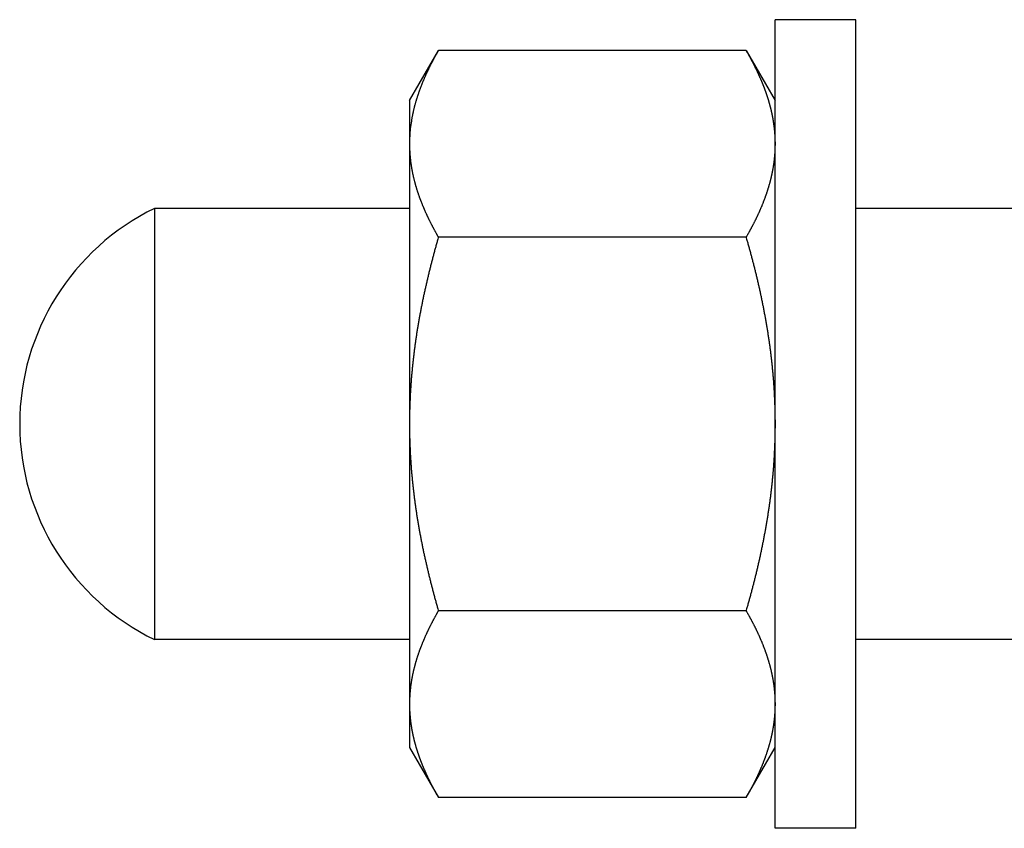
# Model space of a CAD drawing. Header units: millimetres. Extents: x 20 to 566, y 106 to 300.
# Tile 7 of 18: x 244 to 281, y 261 to 291. Entities that reach past the tile are written whole.
import ezdxf

# ---------------------------------------------------------------- set-up
doc = ezdxf.new("R2010")
doc.units = ezdxf.units.MM
doc.header["$MEASUREMENT"] = 0

msp = doc.modelspace()

# ---------------------------------------------------------------- linework, layer by layer
at = {"color": 7, "linetype": 'Continuous', "lineweight": 30}
for p, q in [((272.109, 260.827), (272.109, 290.827)), ((275.109, 290.827), (272.109, 290.827)), ((275.109, 260.827), (275.109, 290.827)), ((258.559, 287.827), (259.631, 289.684)), ((271.037, 289.684), (259.631, 289.684)), ((271.037, 289.684), (272.109, 287.827)), ((258.559, 287.827), (258.559, 263.828)), ((249.109, 283.827), (249.109, 267.827)), ((258.559, 283.827), (249.109, 283.827)), ((308.986, 283.827), (275.109, 283.827)), ((271.037, 282.755), (259.631, 282.755)), ((271.037, 268.899), (259.631, 268.899)), ((258.559, 267.827), (249.109, 267.827)), ((303.109, 267.827), (275.109, 267.827)), ((258.559, 263.827), (259.631, 261.971)), ((271.037, 261.971), (272.109, 263.827)), ((271.037, 261.971), (259.631, 261.971)), ((275.109, 260.827), (272.109, 260.827))]:
    msp.add_line(p, q, dxfattribs=at)
for centre, radius, start, end in [((264.008, 286.198), 5.45, 170.8172, 173.8068), ((264.112, 286.182), 5.555, 170.3191, 170.8235), ((263.815, 286.216), 5.256, 176.54, 176.8874), ((263.857, 286.214), 5.298, 174.7034, 176.5379), ((263.913, 286.209), 5.355, 173.8135, 174.7048), ((263.76, 286.219), 5.201, 176.8831, 179.995), ((253.009, 275.827), 8.9, 115.9892, 244.0108)]:
    msp.add_arc(centre, radius, start, end, dxfattribs=at)
for points, knots in [([(259.631, 289.684), (259.63, 289.682), (259.611, 289.65), (259.597, 289.625), (259.579, 289.593), (259.563, 289.564), (259.546, 289.534), (259.529, 289.503), (259.512, 289.473), (259.496, 289.443), (259.479, 289.413), (259.463, 289.382), (259.446, 289.352), (259.43, 289.322), (259.414, 289.291), (259.398, 289.26), (259.382, 289.23), (259.366, 289.199), (259.351, 289.168), (259.335, 289.138), (259.319, 289.107), (259.304, 289.076), (259.289, 289.045), (259.273, 289.014), (259.258, 288.982), (259.243, 288.951), (259.229, 288.92), (259.214, 288.889), (259.199, 288.857), (259.185, 288.826), (259.17, 288.794), (259.156, 288.763), (259.142, 288.731), (259.128, 288.699), (259.114, 288.667), (259.1, 288.636), (259.086, 288.604), (259.073, 288.572), (259.059, 288.54), (259.046, 288.508), (259.033, 288.476), (259.02, 288.443), (259.007, 288.411), (258.994, 288.379), (258.982, 288.346), (258.97, 288.314), (258.957, 288.282), (258.945, 288.249), (258.933, 288.217), (258.921, 288.184), (258.91, 288.151), (258.898, 288.119), (258.887, 288.086), (258.876, 288.053), (258.865, 288.02), (258.854, 287.987), (258.843, 287.954), (258.833, 287.921), (258.822, 287.888), (258.812, 287.855), (258.802, 287.822), (258.792, 287.789), (258.783, 287.755), (258.773, 287.722), (258.764, 287.689), (258.755, 287.655), (258.746, 287.622), (258.737, 287.588), (258.729, 287.555), (258.72, 287.521), (258.712, 287.488), (258.704, 287.454), (258.697, 287.42), (258.689, 287.387), (258.682, 287.353), (258.675, 287.319), (258.668, 287.285), (258.661, 287.251), (258.654, 287.218), (258.648, 287.182), (258.643, 287.154), (258.636, 287.117), (258.636, 287.116)], [0, 0, 0, 0, 0.034508, 0.069016, 0.103523, 0.138027, 0.172528, 0.207027, 0.241525, 0.276024, 0.310526, 0.345028, 0.379533, 0.414042, 0.448558, 0.483078, 0.517604, 0.552138, 0.586682, 0.621236, 0.655799, 0.690372, 0.724958, 0.759557, 0.79417, 0.828794, 0.863426, 0.898068, 0.932721, 0.967383, 1.002051, 1.036723, 1.071404, 1.106092, 1.140783, 1.175476, 1.210173, 1.244875, 1.279579, 1.314281, 1.348985, 1.383691, 1.418397, 1.4531, 1.487801, 1.522504, 1.557204, 1.5919, 1.626591, 1.661281, 1.695969, 1.730651, 1.765326, 1.799998, 1.834667, 1.86933, 1.903984, 1.938634, 1.97328, 2.007919, 2.04255, 2.077175, 2.111795, 2.146409, 2.181014, 2.215612, 2.250206, 2.284793, 2.319373, 2.353945, 2.388512, 2.423075, 2.457631, 2.492179, 2.526723, 2.561263, 2.595798, 2.630327, 2.664849, 2.699369, 2.733889, 2.76841, 2.76841, 2.76841, 2.76841]), ([(271.037, 289.684), (271.038, 289.683), (271.052, 289.658), (271.063, 289.639), (271.077, 289.615), (271.089, 289.592), (271.102, 289.569), (271.115, 289.547), (271.128, 289.524), (271.141, 289.501), (271.154, 289.478), (271.166, 289.455), (271.179, 289.432), (271.191, 289.408), (271.204, 289.385), (271.216, 289.362), (271.229, 289.339), (271.241, 289.316), (271.253, 289.292), (271.266, 289.269), (271.278, 289.246), (271.29, 289.223), (271.302, 289.199), (271.314, 289.176), (271.326, 289.152), (271.338, 289.129), (271.349, 289.105), (271.361, 289.082), (271.373, 289.058), (271.385, 289.034), (271.396, 289.011), (271.408, 288.987), (271.419, 288.963), (271.43, 288.94), (271.442, 288.916), (271.453, 288.892), (271.464, 288.868), (271.475, 288.844), (271.486, 288.82), (271.497, 288.796), (271.508, 288.772), (271.519, 288.748), (271.53, 288.724), (271.54, 288.7), (271.551, 288.676), (271.561, 288.652), (271.572, 288.628), (271.582, 288.603), (271.593, 288.579), (271.603, 288.555), (271.613, 288.531), (271.623, 288.506), (271.633, 288.482), (271.643, 288.457), (271.653, 288.433), (271.662, 288.409), (271.672, 288.384), (271.682, 288.36), (271.691, 288.335), (271.701, 288.31), (271.71, 288.286), (271.719, 288.261), (271.728, 288.236), (271.737, 288.212), (271.746, 288.187), (271.755, 288.162), (271.764, 288.137), (271.772, 288.113), (271.781, 288.088), (271.79, 288.063), (271.798, 288.038), (271.806, 288.013), (271.814, 287.988), (271.823, 287.963), (271.831, 287.938), (271.839, 287.913), (271.846, 287.888), (271.854, 287.862), (271.862, 287.838), (271.869, 287.811), (271.876, 287.79), (271.884, 287.763), (271.884, 287.762)], [0, 0, 0, 0, 0.026283, 0.052566, 0.078849, 0.10513, 0.131411, 0.157691, 0.183971, 0.210252, 0.236533, 0.262814, 0.289097, 0.315381, 0.341667, 0.367955, 0.394245, 0.420538, 0.446834, 0.473133, 0.499435, 0.525742, 0.552052, 0.578366, 0.604685, 0.631008, 0.657333, 0.683662, 0.709994, 0.736329, 0.762667, 0.789005, 0.815347, 0.841691, 0.868036, 0.894381, 0.920728, 0.947077, 0.973426, 0.999775, 1.026125, 1.052475, 1.078826, 1.105175, 1.131524, 1.157874, 1.184223, 1.21057, 1.236916, 1.263262, 1.289607, 1.315951, 1.342292, 1.368632, 1.394972, 1.421309, 1.447644, 1.473977, 1.500309, 1.526639, 1.552966, 1.579292, 1.605615, 1.631937, 1.658256, 1.684572, 1.710887, 1.7372, 1.76351, 1.789818, 1.816124, 1.842428, 1.86873, 1.895029, 1.921327, 1.947623, 1.973917, 2.000208, 2.026497, 2.052785, 2.079072, 2.10536, 2.10536, 2.10536, 2.10536]), ([(271.884, 287.762), (271.884, 287.761), (271.89, 287.74), (271.894, 287.725), (271.9, 287.705), (271.905, 287.686), (271.91, 287.668), (271.915, 287.649), (271.92, 287.63), (271.925, 287.611), (271.93, 287.592), (271.935, 287.573), (271.94, 287.554), (271.944, 287.535), (271.949, 287.516), (271.954, 287.497), (271.958, 287.478), (271.963, 287.459), (271.967, 287.44), (271.972, 287.421), (271.976, 287.402), (271.98, 287.383), (271.984, 287.364), (271.988, 287.345), (271.992, 287.326), (271.996, 287.306), (272, 287.287), (272.004, 287.268), (272.008, 287.249), (272.012, 287.23), (272.015, 287.211), (272.019, 287.191), (272.022, 287.172), (272.026, 287.153), (272.029, 287.134), (272.032, 287.114), (272.036, 287.095), (272.039, 287.076), (272.042, 287.056), (272.045, 287.037), (272.048, 287.018), (272.051, 286.999), (272.054, 286.979), (272.057, 286.96), (272.059, 286.94), (272.062, 286.921), (272.064, 286.902), (272.067, 286.882), (272.069, 286.863), (272.072, 286.843), (272.074, 286.824), (272.076, 286.805), (272.078, 286.785), (272.08, 286.766), (272.082, 286.746), (272.084, 286.727), (272.086, 286.707), (272.088, 286.688), (272.09, 286.668), (272.091, 286.649), (272.093, 286.629), (272.094, 286.61), (272.096, 286.59), (272.097, 286.571), (272.098, 286.551), (272.1, 286.532), (272.101, 286.512), (272.102, 286.493), (272.103, 286.473), (272.104, 286.454), (272.105, 286.434), (272.105, 286.415), (272.106, 286.395), (272.107, 286.376), (272.107, 286.356), (272.108, 286.337), (272.108, 286.317), (272.109, 286.298), (272.109, 286.278), (272.109, 286.258), (272.109, 286.242), (272.109, 286.22), (272.109, 286.22)], [0, 0, 0, 0, 0.019532, 0.039064, 0.058596, 0.078129, 0.097664, 0.1172, 0.136738, 0.156276, 0.175814, 0.195354, 0.214895, 0.234436, 0.253978, 0.27352, 0.293064, 0.312608, 0.332151, 0.351696, 0.371241, 0.390787, 0.410333, 0.429878, 0.449425, 0.468972, 0.48852, 0.508067, 0.527615, 0.547163, 0.566712, 0.58626, 0.605809, 0.625358, 0.644908, 0.664458, 0.684008, 0.703559, 0.72311, 0.742661, 0.762212, 0.781765, 0.801318, 0.82087, 0.840423, 0.859977, 0.879532, 0.899086, 0.918639, 0.938194, 0.957749, 0.977303, 0.996856, 1.01641, 1.035965, 1.055518, 1.075071, 1.094623, 1.114176, 1.133728, 1.153279, 1.172829, 1.192379, 1.211929, 1.231477, 1.251024, 1.270572, 1.290118, 1.309663, 1.329207, 1.34875, 1.368293, 1.387834, 1.407373, 1.426912, 1.446451, 1.465987, 1.485522, 1.505055, 1.524587, 1.544119, 1.563652, 1.563652, 1.563652, 1.563652]), ([(258.559, 286.22), (258.559, 286.218), (258.559, 286.182), (258.559, 286.155), (258.56, 286.121), (258.561, 286.089), (258.562, 286.056), (258.563, 286.023), (258.564, 285.99), (258.566, 285.958), (258.567, 285.925), (258.569, 285.892), (258.572, 285.859), (258.574, 285.827), (258.577, 285.794), (258.579, 285.761), (258.582, 285.729), (258.585, 285.696), (258.589, 285.664), (258.592, 285.631), (258.596, 285.598), (258.6, 285.566), (258.604, 285.533), (258.609, 285.501), (258.613, 285.468), (258.618, 285.436), (258.623, 285.404), (258.628, 285.371), (258.633, 285.339), (258.639, 285.306), (258.645, 285.274), (258.65, 285.242), (258.656, 285.21), (258.663, 285.178), (258.669, 285.145), (258.676, 285.113), (258.683, 285.081), (258.69, 285.049), (258.697, 285.017), (258.704, 284.985), (258.712, 284.954), (258.719, 284.922), (258.727, 284.89), (258.735, 284.858), (258.743, 284.826), (258.752, 284.795), (258.76, 284.763), (258.769, 284.731), (258.778, 284.7), (258.787, 284.668), (258.796, 284.637), (258.805, 284.606), (258.815, 284.574), (258.824, 284.543), (258.834, 284.512), (258.844, 284.48), (258.854, 284.449), (258.865, 284.418), (258.875, 284.387), (258.885, 284.356), (258.896, 284.325), (258.907, 284.294), (258.918, 284.263), (258.929, 284.233), (258.94, 284.202), (258.952, 284.171), (258.963, 284.14), (258.975, 284.11), (258.987, 284.079), (258.999, 284.049), (259.011, 284.018), (259.023, 283.988), (259.035, 283.958), (259.047, 283.927), (259.06, 283.897), (259.073, 283.867), (259.085, 283.837), (259.098, 283.806), (259.111, 283.776), (259.125, 283.746), (259.138, 283.716), (259.151, 283.687), (259.165, 283.657), (259.178, 283.627), (259.192, 283.597), (259.206, 283.567), (259.22, 283.538), (259.234, 283.508), (259.248, 283.479), (259.262, 283.449), (259.276, 283.42), (259.291, 283.39), (259.305, 283.361), (259.32, 283.332), (259.335, 283.302), (259.349, 283.273), (259.364, 283.244), (259.379, 283.215), (259.394, 283.186), (259.409, 283.157), (259.425, 283.128), (259.44, 283.099), (259.456, 283.07), (259.471, 283.041), (259.487, 283.012), (259.502, 282.984), (259.518, 282.955), (259.534, 282.926), (259.55, 282.898), (259.566, 282.869), (259.582, 282.841), (259.599, 282.811), (259.612, 282.788), (259.63, 282.757), (259.631, 282.755)], [0, 0, 0, 0, 0.032744, 0.065486, 0.098229, 0.130975, 0.163726, 0.196485, 0.229248, 0.262012, 0.294778, 0.327549, 0.360325, 0.393101, 0.425877, 0.458658, 0.491442, 0.524226, 0.557008, 0.589794, 0.622582, 0.655369, 0.688153, 0.720938, 0.753725, 0.78651, 0.81929, 0.852069, 0.884848, 0.917625, 0.950398, 0.983168, 1.015938, 1.048708, 1.081474, 1.114239, 1.147004, 1.17977, 1.212534, 1.245296, 1.27806, 1.310825, 1.343588, 1.37635, 1.409113, 1.441877, 1.474641, 1.507402, 1.540165, 1.572929, 1.605692, 1.638452, 1.671212, 1.703973, 1.736734, 1.769491, 1.802246, 1.835002, 1.867757, 1.90051, 1.933262, 1.966015, 1.998767, 2.031519, 2.06427, 2.097022, 2.129775, 2.162527, 2.195279, 2.228033, 2.260787, 2.293542, 2.326296, 2.359051, 2.391807, 2.424564, 2.457319, 2.490075, 2.522833, 2.55559, 2.588345, 2.621101, 2.653857, 2.686612, 2.719366, 2.752118, 2.784871, 2.817623, 2.850374, 2.883124, 2.915874, 2.948624, 2.981373, 3.014121, 3.04687, 3.079618, 3.112366, 3.145114, 3.177861, 3.210609, 3.243356, 3.276102, 3.308849, 3.341595, 3.37434, 3.407084, 3.439828, 3.472572, 3.505315, 3.538055, 3.570794, 3.603532, 3.636269, 3.669007, 3.669007, 3.669007, 3.669007]), ([(272.109, 286.22), (272.109, 286.218), (272.109, 286.182), (272.109, 286.155), (272.108, 286.121), (272.107, 286.089), (272.107, 286.056), (272.105, 286.023), (272.104, 285.99), (272.102, 285.958), (272.101, 285.925), (272.099, 285.892), (272.097, 285.859), (272.094, 285.827), (272.092, 285.794), (272.089, 285.761), (272.086, 285.729), (272.083, 285.696), (272.079, 285.664), (272.076, 285.631), (272.072, 285.598), (272.068, 285.566), (272.064, 285.533), (272.06, 285.501), (272.055, 285.468), (272.05, 285.436), (272.045, 285.404), (272.04, 285.371), (272.035, 285.339), (272.029, 285.306), (272.024, 285.274), (272.018, 285.242), (272.012, 285.21), (272.005, 285.178), (271.999, 285.145), (271.992, 285.113), (271.986, 285.081), (271.979, 285.049), (271.971, 285.017), (271.964, 284.985), (271.957, 284.954), (271.949, 284.922), (271.941, 284.89), (271.933, 284.858), (271.925, 284.826), (271.916, 284.795), (271.908, 284.763), (271.899, 284.731), (271.89, 284.7), (271.881, 284.668), (271.872, 284.637), (271.863, 284.606), (271.853, 284.574), (271.844, 284.543), (271.834, 284.512), (271.824, 284.48), (271.814, 284.449), (271.804, 284.418), (271.793, 284.387), (271.783, 284.356), (271.772, 284.325), (271.761, 284.294), (271.75, 284.263), (271.739, 284.233), (271.728, 284.202), (271.717, 284.171), (271.705, 284.14), (271.693, 284.11), (271.682, 284.079), (271.67, 284.049), (271.658, 284.018), (271.645, 283.988), (271.633, 283.958), (271.621, 283.927), (271.608, 283.897), (271.596, 283.867), (271.583, 283.837), (271.57, 283.806), (271.557, 283.776), (271.544, 283.746), (271.53, 283.716), (271.517, 283.687), (271.504, 283.657), (271.49, 283.627), (271.476, 283.597), (271.463, 283.567), (271.449, 283.538), (271.435, 283.508), (271.42, 283.479), (271.406, 283.449), (271.392, 283.42), (271.378, 283.39), (271.363, 283.361), (271.348, 283.332), (271.334, 283.302), (271.319, 283.273), (271.304, 283.244), (271.289, 283.215), (271.274, 283.186), (271.259, 283.157), (271.243, 283.128), (271.228, 283.099), (271.213, 283.07), (271.197, 283.041), (271.181, 283.012), (271.166, 282.984), (271.15, 282.955), (271.134, 282.926), (271.118, 282.898), (271.102, 282.869), (271.086, 282.841), (271.069, 282.811), (271.056, 282.788), (271.038, 282.757), (271.037, 282.755)], [0, 0, 0, 0, 0.032744, 0.065486, 0.098229, 0.130975, 0.163726, 0.196485, 0.229248, 0.262012, 0.294778, 0.327549, 0.360325, 0.393101, 0.425877, 0.458658, 0.491442, 0.524226, 0.557008, 0.589794, 0.622582, 0.655369, 0.688153, 0.720938, 0.753725, 0.78651, 0.81929, 0.852069, 0.884848, 0.917625, 0.950398, 0.983168, 1.015938, 1.048708, 1.081474, 1.114239, 1.147004, 1.17977, 1.212534, 1.245296, 1.27806, 1.310825, 1.343588, 1.37635, 1.409113, 1.441877, 1.474641, 1.507402, 1.540165, 1.572929, 1.605692, 1.638452, 1.671212, 1.703973, 1.736734, 1.769491, 1.802246, 1.835002, 1.867757, 1.90051, 1.933262, 1.966015, 1.998767, 2.031519, 2.06427, 2.097022, 2.129775, 2.162527, 2.195279, 2.228033, 2.260787, 2.293542, 2.326296, 2.359051, 2.391807, 2.424564, 2.457319, 2.490075, 2.522833, 2.55559, 2.588345, 2.621101, 2.653857, 2.686612, 2.719366, 2.752118, 2.784871, 2.817623, 2.850374, 2.883124, 2.915874, 2.948624, 2.981373, 3.014121, 3.04687, 3.079618, 3.112366, 3.145114, 3.177861, 3.210609, 3.243356, 3.276102, 3.308849, 3.341595, 3.37434, 3.407084, 3.439828, 3.472572, 3.505315, 3.538055, 3.570794, 3.603532, 3.636269, 3.669007, 3.669007, 3.669007, 3.669007]), ([(259.631, 282.755), (259.629, 282.748), (259.608, 282.677), (259.591, 282.617), (259.57, 282.544), (259.551, 282.474), (259.531, 282.403), (259.512, 282.332), (259.492, 282.262), (259.473, 282.191), (259.454, 282.12), (259.435, 282.049), (259.416, 281.979), (259.398, 281.908), (259.379, 281.837), (259.361, 281.766), (259.343, 281.695), (259.325, 281.624), (259.307, 281.553), (259.29, 281.481), (259.272, 281.41), (259.255, 281.339), (259.238, 281.268), (259.221, 281.196), (259.204, 281.125), (259.188, 281.054), (259.171, 280.982), (259.155, 280.911), (259.139, 280.839), (259.123, 280.767), (259.108, 280.696), (259.092, 280.624), (259.077, 280.553), (259.062, 280.481), (259.047, 280.409), (259.032, 280.337), (259.018, 280.265), (259.003, 280.194), (258.989, 280.122), (258.975, 280.05), (258.962, 279.978), (258.948, 279.906), (258.935, 279.834), (258.922, 279.761), (258.909, 279.689), (258.896, 279.617), (258.884, 279.545), (258.872, 279.473), (258.86, 279.4), (258.848, 279.328), (258.836, 279.256), (258.825, 279.183), (258.814, 279.111), (258.803, 279.039), (258.792, 278.966), (258.782, 278.894), (258.771, 278.821), (258.761, 278.748), (258.752, 278.676), (258.742, 278.603), (258.733, 278.531), (258.724, 278.458), (258.715, 278.385), (258.706, 278.312), (258.698, 278.24), (258.69, 278.167), (258.682, 278.094), (258.674, 278.021), (258.666, 277.948), (258.659, 277.875), (258.652, 277.802), (258.646, 277.729), (258.639, 277.656), (258.633, 277.583), (258.627, 277.51), (258.621, 277.437), (258.616, 277.364), (258.61, 277.291), (258.605, 277.218), (258.601, 277.145), (258.596, 277.072), (258.592, 276.999), (258.588, 276.926), (258.584, 276.852), (258.581, 276.779), (258.578, 276.706), (258.575, 276.633), (258.572, 276.56), (258.57, 276.486), (258.567, 276.413), (258.565, 276.34), (258.564, 276.267), (258.562, 276.193), (258.561, 276.12), (258.56, 276.048), (258.56, 275.972), (258.559, 275.908), (258.559, 275.835), (258.559, 275.827)], [0, 0, 0, 0, 0.073253, 0.146505, 0.219759, 0.293017, 0.366284, 0.439557, 0.512834, 0.586114, 0.659397, 0.732685, 0.805976, 0.879268, 0.952562, 1.025859, 1.099159, 1.172459, 1.245759, 1.319061, 1.392365, 1.465669, 1.538971, 1.612274, 1.685579, 1.758882, 1.832184, 1.905485, 1.978787, 2.052087, 2.125386, 2.198682, 2.271979, 2.345274, 2.418567, 2.491858, 2.565148, 2.638437, 2.711724, 2.785007, 2.85829, 2.931572, 3.004852, 3.078129, 3.151405, 3.22468, 3.297953, 3.371224, 3.444494, 3.517763, 3.591032, 3.664298, 3.737562, 3.810827, 3.884091, 3.957353, 4.030614, 4.103874, 4.177135, 4.250393, 4.32365, 4.396908, 4.470166, 4.543423, 4.616678, 4.689935, 4.763193, 4.83645, 4.909707, 4.982965, 5.056224, 5.129485, 5.202746, 5.276009, 5.349275, 5.422543, 5.495809, 5.569077, 5.642348, 5.71562, 5.78889, 5.862159, 5.93543, 6.008702, 6.081972, 6.155239, 6.228507, 6.301776, 6.375041, 6.448303, 6.521565, 6.594826, 6.668084, 6.741338, 6.814587, 6.887835, 6.961082, 7.034331, 7.034331, 7.034331, 7.034331]), ([(271.037, 282.755), (271.039, 282.748), (271.06, 282.677), (271.077, 282.617), (271.098, 282.544), (271.117, 282.474), (271.137, 282.403), (271.157, 282.332), (271.176, 282.262), (271.195, 282.191), (271.214, 282.12), (271.233, 282.049), (271.252, 281.979), (271.27, 281.908), (271.289, 281.837), (271.307, 281.766), (271.325, 281.695), (271.343, 281.624), (271.361, 281.553), (271.379, 281.481), (271.396, 281.41), (271.413, 281.339), (271.43, 281.268), (271.447, 281.196), (271.464, 281.125), (271.481, 281.054), (271.497, 280.982), (271.513, 280.911), (271.529, 280.839), (271.545, 280.767), (271.561, 280.696), (271.576, 280.624), (271.591, 280.553), (271.606, 280.481), (271.621, 280.409), (271.636, 280.337), (271.65, 280.265), (271.665, 280.194), (271.679, 280.122), (271.693, 280.05), (271.706, 279.978), (271.72, 279.906), (271.733, 279.834), (271.746, 279.761), (271.759, 279.689), (271.772, 279.617), (271.784, 279.545), (271.796, 279.473), (271.809, 279.4), (271.82, 279.328), (271.832, 279.256), (271.843, 279.183), (271.854, 279.111), (271.865, 279.039), (271.876, 278.966), (271.887, 278.894), (271.897, 278.821), (271.907, 278.748), (271.917, 278.676), (271.926, 278.603), (271.936, 278.531), (271.945, 278.458), (271.953, 278.385), (271.962, 278.312), (271.971, 278.24), (271.979, 278.167), (271.987, 278.094), (271.994, 278.021), (272.002, 277.948), (272.009, 277.875), (272.016, 277.802), (272.023, 277.729), (272.029, 277.656), (272.035, 277.583), (272.041, 277.51), (272.047, 277.437), (272.053, 277.364), (272.058, 277.291), (272.063, 277.218), (272.067, 277.145), (272.072, 277.072), (272.076, 276.999), (272.08, 276.926), (272.084, 276.852), (272.087, 276.779), (272.091, 276.706), (272.094, 276.633), (272.096, 276.56), (272.099, 276.486), (272.101, 276.413), (272.103, 276.34), (272.104, 276.267), (272.106, 276.193), (272.107, 276.12), (272.108, 276.048), (272.109, 275.972), (272.109, 275.908), (272.109, 275.835), (272.109, 275.827)], [0, 0, 0, 0, 0.073253, 0.146505, 0.219759, 0.293017, 0.366284, 0.439557, 0.512834, 0.586114, 0.659397, 0.732685, 0.805976, 0.879268, 0.952562, 1.025859, 1.099159, 1.172459, 1.245759, 1.319061, 1.392365, 1.465669, 1.538971, 1.612274, 1.685579, 1.758882, 1.832184, 1.905485, 1.978787, 2.052087, 2.125386, 2.198682, 2.271979, 2.345274, 2.418567, 2.491858, 2.565148, 2.638437, 2.711724, 2.785007, 2.85829, 2.931572, 3.004852, 3.078129, 3.151405, 3.22468, 3.297953, 3.371224, 3.444494, 3.517763, 3.591032, 3.664298, 3.737562, 3.810827, 3.884091, 3.957353, 4.030614, 4.103874, 4.177135, 4.250393, 4.32365, 4.396908, 4.470166, 4.543423, 4.616678, 4.689935, 4.763193, 4.83645, 4.909707, 4.982965, 5.056224, 5.129485, 5.202746, 5.276009, 5.349275, 5.422543, 5.495809, 5.569077, 5.642348, 5.71562, 5.78889, 5.862159, 5.93543, 6.008702, 6.081972, 6.155239, 6.228507, 6.301776, 6.375041, 6.448303, 6.521565, 6.594826, 6.668084, 6.741338, 6.814587, 6.887835, 6.961082, 7.034331, 7.034331, 7.034331, 7.034331]), ([(258.559, 275.827), (258.559, 275.82), (258.559, 275.746), (258.56, 275.683), (258.56, 275.607), (258.561, 275.534), (258.562, 275.461), (258.564, 275.388), (258.565, 275.314), (258.567, 275.241), (258.57, 275.168), (258.572, 275.095), (258.575, 275.022), (258.578, 274.948), (258.581, 274.875), (258.584, 274.802), (258.588, 274.729), (258.592, 274.656), (258.596, 274.583), (258.601, 274.509), (258.605, 274.436), (258.61, 274.363), (258.616, 274.29), (258.621, 274.217), (258.627, 274.144), (258.633, 274.071), (258.639, 273.998), (258.646, 273.925), (258.652, 273.852), (258.659, 273.779), (258.666, 273.706), (258.674, 273.633), (258.682, 273.56), (258.69, 273.488), (258.698, 273.415), (258.706, 273.342), (258.715, 273.269), (258.724, 273.197), (258.733, 273.124), (258.742, 273.051), (258.752, 272.979), (258.761, 272.906), (258.771, 272.833), (258.782, 272.761), (258.792, 272.688), (258.803, 272.616), (258.814, 272.543), (258.825, 272.471), (258.836, 272.399), (258.848, 272.326), (258.86, 272.254), (258.872, 272.182), (258.884, 272.109), (258.896, 272.037), (258.909, 271.965), (258.922, 271.893), (258.935, 271.821), (258.948, 271.749), (258.962, 271.677), (258.975, 271.605), (258.989, 271.533), (259.003, 271.461), (259.018, 271.389), (259.032, 271.317), (259.047, 271.245), (259.062, 271.174), (259.077, 271.102), (259.092, 271.03), (259.108, 270.959), (259.123, 270.887), (259.139, 270.815), (259.155, 270.744), (259.171, 270.672), (259.188, 270.601), (259.204, 270.529), (259.221, 270.458), (259.238, 270.387), (259.255, 270.316), (259.272, 270.244), (259.29, 270.173), (259.307, 270.102), (259.325, 270.031), (259.343, 269.96), (259.361, 269.889), (259.379, 269.818), (259.398, 269.747), (259.416, 269.676), (259.435, 269.605), (259.454, 269.534), (259.473, 269.463), (259.492, 269.393), (259.512, 269.322), (259.531, 269.251), (259.551, 269.181), (259.57, 269.111), (259.591, 269.038), (259.608, 268.977), (259.629, 268.906), (259.631, 268.899)], [0, 0, 0, 0, 0.073249, 0.146496, 0.219744, 0.292993, 0.366247, 0.439505, 0.512766, 0.586028, 0.65929, 0.732555, 0.805824, 0.879092, 0.952359, 1.025629, 1.098901, 1.172172, 1.245441, 1.318711, 1.391983, 1.465254, 1.538522, 1.611788, 1.685056, 1.758322, 1.831585, 1.904846, 1.978106, 2.051366, 2.124624, 2.197881, 2.271138, 2.344396, 2.417652, 2.490908, 2.564165, 2.637423, 2.710681, 2.783937, 2.857196, 2.930457, 3.003717, 3.076978, 3.15024, 3.223504, 3.296769, 3.370033, 3.443299, 3.516568, 3.589837, 3.663107, 3.736378, 3.809651, 3.882926, 3.956202, 4.029479, 4.102759, 4.176041, 4.249324, 4.322607, 4.395894, 4.469183, 4.542473, 4.615764, 4.689057, 4.762352, 4.835649, 4.908945, 4.982244, 5.055544, 5.128846, 5.202147, 5.275449, 5.348752, 5.422057, 5.49536, 5.568662, 5.641966, 5.71527, 5.788572, 5.861872, 5.935172, 6.008472, 6.081769, 6.155063, 6.228355, 6.301646, 6.374934, 6.448217, 6.521497, 6.594774, 6.668047, 6.741314, 6.814572, 6.887826, 6.961078, 7.034331, 7.034331, 7.034331, 7.034331]), ([(272.109, 275.827), (272.109, 275.82), (272.109, 275.746), (272.109, 275.683), (272.108, 275.607), (272.107, 275.534), (272.106, 275.461), (272.104, 275.388), (272.103, 275.314), (272.101, 275.241), (272.099, 275.168), (272.096, 275.095), (272.094, 275.022), (272.091, 274.948), (272.087, 274.875), (272.084, 274.802), (272.08, 274.729), (272.076, 274.656), (272.072, 274.583), (272.067, 274.509), (272.063, 274.436), (272.058, 274.363), (272.053, 274.29), (272.047, 274.217), (272.041, 274.144), (272.035, 274.071), (272.029, 273.998), (272.023, 273.925), (272.016, 273.852), (272.009, 273.779), (272.002, 273.706), (271.994, 273.633), (271.987, 273.56), (271.979, 273.488), (271.971, 273.415), (271.962, 273.342), (271.953, 273.269), (271.945, 273.197), (271.936, 273.124), (271.926, 273.051), (271.917, 272.979), (271.907, 272.906), (271.897, 272.833), (271.887, 272.761), (271.876, 272.688), (271.865, 272.616), (271.854, 272.543), (271.843, 272.471), (271.832, 272.399), (271.82, 272.326), (271.809, 272.254), (271.796, 272.182), (271.784, 272.109), (271.772, 272.037), (271.759, 271.965), (271.746, 271.893), (271.733, 271.821), (271.72, 271.749), (271.706, 271.677), (271.693, 271.605), (271.679, 271.533), (271.665, 271.461), (271.65, 271.389), (271.636, 271.317), (271.621, 271.245), (271.606, 271.174), (271.591, 271.102), (271.576, 271.03), (271.561, 270.959), (271.545, 270.887), (271.529, 270.815), (271.513, 270.744), (271.497, 270.672), (271.481, 270.601), (271.464, 270.529), (271.447, 270.458), (271.43, 270.387), (271.413, 270.316), (271.396, 270.244), (271.379, 270.173), (271.361, 270.102), (271.343, 270.031), (271.325, 269.96), (271.307, 269.889), (271.289, 269.818), (271.27, 269.747), (271.252, 269.676), (271.233, 269.605), (271.214, 269.534), (271.195, 269.463), (271.176, 269.393), (271.157, 269.322), (271.137, 269.251), (271.117, 269.181), (271.098, 269.111), (271.077, 269.038), (271.06, 268.977), (271.039, 268.906), (271.037, 268.899)], [0, 0, 0, 0, 0.073249, 0.146496, 0.219744, 0.292993, 0.366247, 0.439505, 0.512766, 0.586028, 0.65929, 0.732555, 0.805824, 0.879092, 0.952359, 1.025629, 1.098901, 1.172172, 1.245441, 1.318711, 1.391983, 1.465254, 1.538522, 1.611788, 1.685056, 1.758322, 1.831585, 1.904846, 1.978106, 2.051366, 2.124624, 2.197881, 2.271138, 2.344396, 2.417652, 2.490908, 2.564165, 2.637423, 2.710681, 2.783937, 2.857196, 2.930457, 3.003717, 3.076978, 3.15024, 3.223504, 3.296769, 3.370033, 3.443299, 3.516568, 3.589837, 3.663107, 3.736378, 3.809651, 3.882926, 3.956202, 4.029479, 4.102759, 4.176041, 4.249324, 4.322607, 4.395894, 4.469183, 4.542473, 4.615764, 4.689057, 4.762352, 4.835649, 4.908945, 4.982244, 5.055544, 5.128846, 5.202147, 5.275449, 5.348752, 5.422057, 5.49536, 5.568662, 5.641966, 5.71527, 5.788572, 5.861872, 5.935172, 6.008472, 6.081769, 6.155063, 6.228355, 6.301646, 6.374934, 6.448217, 6.521497, 6.594774, 6.668047, 6.741314, 6.814572, 6.887826, 6.961078, 7.034331, 7.034331, 7.034331, 7.034331]), ([(259.631, 268.899), (259.63, 268.898), (259.612, 268.867), (259.599, 268.843), (259.582, 268.813), (259.566, 268.785), (259.55, 268.757), (259.534, 268.728), (259.518, 268.699), (259.502, 268.671), (259.487, 268.642), (259.471, 268.613), (259.456, 268.584), (259.44, 268.556), (259.425, 268.527), (259.409, 268.498), (259.394, 268.469), (259.379, 268.44), (259.364, 268.41), (259.349, 268.381), (259.335, 268.352), (259.32, 268.323), (259.305, 268.294), (259.291, 268.264), (259.276, 268.235), (259.262, 268.205), (259.248, 268.176), (259.234, 268.146), (259.22, 268.117), (259.206, 268.087), (259.192, 268.057), (259.178, 268.028), (259.165, 267.998), (259.151, 267.968), (259.138, 267.938), (259.125, 267.908), (259.111, 267.878), (259.098, 267.848), (259.085, 267.818), (259.073, 267.788), (259.06, 267.757), (259.047, 267.727), (259.035, 267.697), (259.023, 267.667), (259.011, 267.636), (258.999, 267.606), (258.987, 267.575), (258.975, 267.545), (258.963, 267.514), (258.952, 267.483), (258.94, 267.453), (258.929, 267.422), (258.918, 267.391), (258.907, 267.36), (258.896, 267.329), (258.885, 267.298), (258.875, 267.267), (258.865, 267.236), (258.854, 267.205), (258.844, 267.174), (258.834, 267.143), (258.824, 267.111), (258.815, 267.08), (258.805, 267.049), (258.796, 267.017), (258.787, 266.986), (258.778, 266.954), (258.769, 266.923), (258.76, 266.891), (258.752, 266.86), (258.743, 266.828), (258.735, 266.796), (258.727, 266.765), (258.719, 266.733), (258.712, 266.701), (258.704, 266.669), (258.697, 266.637), (258.69, 266.605), (258.683, 266.573), (258.676, 266.541), (258.669, 266.509), (258.663, 266.477), (258.656, 266.445), (258.65, 266.412), (258.645, 266.38), (258.639, 266.348), (258.633, 266.316), (258.628, 266.283), (258.623, 266.251), (258.618, 266.218), (258.613, 266.186), (258.609, 266.154), (258.604, 266.121), (258.6, 266.089), (258.596, 266.056), (258.592, 266.023), (258.589, 265.991), (258.585, 265.958), (258.582, 265.926), (258.579, 265.893), (258.577, 265.86), (258.574, 265.828), (258.572, 265.795), (258.569, 265.762), (258.567, 265.73), (258.566, 265.697), (258.564, 265.664), (258.563, 265.631), (258.562, 265.599), (258.561, 265.566), (258.56, 265.533), (258.559, 265.499), (258.559, 265.472), (258.559, 265.436), (258.559, 265.435)], [0, 0, 0, 0, 0.032738, 0.065476, 0.098213, 0.130952, 0.163693, 0.196435, 0.229179, 0.261923, 0.294667, 0.327412, 0.360159, 0.392905, 0.425651, 0.458398, 0.491146, 0.523894, 0.556641, 0.589389, 0.622138, 0.654886, 0.687635, 0.720384, 0.753134, 0.785884, 0.818634, 0.851384, 0.884136, 0.916889, 0.949641, 0.982395, 1.015151, 1.047907, 1.080662, 1.113418, 1.146175, 1.178932, 1.211688, 1.244444, 1.2772, 1.309956, 1.342712, 1.375465, 1.40822, 1.440975, 1.473728, 1.50648, 1.539232, 1.571985, 1.604738, 1.637489, 1.67024, 1.702993, 1.735745, 1.768497, 1.80125, 1.834005, 1.866761, 1.899517, 1.932274, 1.965034, 1.997795, 2.030556, 2.063316, 2.096079, 2.128842, 2.161605, 2.194366, 2.22713, 2.259894, 2.292658, 2.325419, 2.358183, 2.390947, 2.423711, 2.456473, 2.489237, 2.522003, 2.554769, 2.587533, 2.6203, 2.653069, 2.685839, 2.718609, 2.751382, 2.784159, 2.816938, 2.849717, 2.882497, 2.915282, 2.948069, 2.980854, 3.013638, 3.046425, 3.079214, 3.111999, 3.144781, 3.177565, 3.21035, 3.24313, 3.275906, 3.308682, 3.341458, 3.37423, 3.406995, 3.439759, 3.472522, 3.505281, 3.538033, 3.570778, 3.603521, 3.636263, 3.669007, 3.669007, 3.669007, 3.669007]), ([(271.037, 268.899), (271.038, 268.898), (271.056, 268.867), (271.069, 268.843), (271.086, 268.813), (271.102, 268.785), (271.118, 268.757), (271.134, 268.728), (271.15, 268.699), (271.166, 268.671), (271.181, 268.642), (271.197, 268.613), (271.213, 268.584), (271.228, 268.556), (271.243, 268.527), (271.259, 268.498), (271.274, 268.469), (271.289, 268.44), (271.304, 268.41), (271.319, 268.381), (271.334, 268.352), (271.348, 268.323), (271.363, 268.294), (271.378, 268.264), (271.392, 268.235), (271.406, 268.205), (271.42, 268.176), (271.435, 268.146), (271.449, 268.117), (271.463, 268.087), (271.476, 268.057), (271.49, 268.028), (271.504, 267.998), (271.517, 267.968), (271.53, 267.938), (271.544, 267.908), (271.557, 267.878), (271.57, 267.848), (271.583, 267.818), (271.596, 267.788), (271.608, 267.757), (271.621, 267.727), (271.633, 267.697), (271.645, 267.667), (271.658, 267.636), (271.67, 267.606), (271.682, 267.575), (271.693, 267.545), (271.705, 267.514), (271.717, 267.483), (271.728, 267.453), (271.739, 267.422), (271.75, 267.391), (271.761, 267.36), (271.772, 267.329), (271.783, 267.298), (271.793, 267.267), (271.804, 267.236), (271.814, 267.205), (271.824, 267.174), (271.834, 267.143), (271.844, 267.111), (271.853, 267.08), (271.863, 267.049), (271.872, 267.017), (271.881, 266.986), (271.89, 266.954), (271.899, 266.923), (271.908, 266.891), (271.916, 266.86), (271.925, 266.828), (271.933, 266.796), (271.941, 266.765), (271.949, 266.733), (271.957, 266.701), (271.964, 266.669), (271.971, 266.637), (271.979, 266.605), (271.986, 266.573), (271.992, 266.541), (271.999, 266.509), (272.005, 266.477), (272.012, 266.445), (272.018, 266.412), (272.024, 266.38), (272.029, 266.348), (272.035, 266.316), (272.04, 266.283), (272.045, 266.251), (272.05, 266.218), (272.055, 266.186), (272.06, 266.154), (272.064, 266.121), (272.068, 266.089), (272.072, 266.056), (272.076, 266.023), (272.079, 265.991), (272.083, 265.958), (272.086, 265.926), (272.089, 265.893), (272.092, 265.86), (272.094, 265.828), (272.097, 265.795), (272.099, 265.762), (272.101, 265.73), (272.102, 265.697), (272.104, 265.664), (272.105, 265.631), (272.107, 265.599), (272.107, 265.566), (272.108, 265.533), (272.109, 265.499), (272.109, 265.472), (272.109, 265.436), (272.109, 265.435)], [0, 0, 0, 0, 0.032738, 0.065476, 0.098213, 0.130952, 0.163693, 0.196435, 0.229179, 0.261923, 0.294667, 0.327412, 0.360159, 0.392905, 0.425651, 0.458398, 0.491146, 0.523894, 0.556641, 0.589389, 0.622138, 0.654886, 0.687635, 0.720384, 0.753134, 0.785884, 0.818634, 0.851384, 0.884136, 0.916889, 0.949641, 0.982395, 1.015151, 1.047907, 1.080662, 1.113418, 1.146175, 1.178932, 1.211688, 1.244444, 1.2772, 1.309956, 1.342712, 1.375465, 1.40822, 1.440975, 1.473728, 1.50648, 1.539232, 1.571985, 1.604738, 1.637489, 1.67024, 1.702993, 1.735745, 1.768497, 1.80125, 1.834005, 1.866761, 1.899517, 1.932274, 1.965034, 1.997795, 2.030556, 2.063316, 2.096079, 2.128842, 2.161605, 2.194366, 2.22713, 2.259894, 2.292658, 2.325419, 2.358183, 2.390947, 2.423711, 2.456473, 2.489237, 2.522003, 2.554769, 2.587533, 2.6203, 2.653069, 2.685839, 2.718609, 2.751382, 2.784159, 2.816938, 2.849717, 2.882497, 2.915282, 2.948069, 2.980854, 3.013638, 3.046425, 3.079214, 3.111999, 3.144781, 3.177565, 3.21035, 3.24313, 3.275906, 3.308682, 3.341458, 3.37423, 3.406995, 3.439759, 3.472522, 3.505281, 3.538033, 3.570778, 3.603521, 3.636263, 3.669007, 3.669007, 3.669007, 3.669007]), ([(258.559, 265.435), (258.559, 265.434), (258.559, 265.413), (258.559, 265.397), (258.559, 265.376), (258.56, 265.357), (258.56, 265.337), (258.56, 265.318), (258.561, 265.298), (258.561, 265.279), (258.562, 265.259), (258.563, 265.24), (258.564, 265.22), (258.564, 265.201), (258.565, 265.181), (258.566, 265.161), (258.567, 265.142), (258.569, 265.122), (258.57, 265.103), (258.571, 265.083), (258.572, 265.064), (258.574, 265.044), (258.575, 265.025), (258.577, 265.005), (258.579, 264.986), (258.58, 264.967), (258.582, 264.947), (258.584, 264.928), (258.586, 264.908), (258.588, 264.889), (258.59, 264.869), (258.592, 264.85), (258.594, 264.83), (258.596, 264.811), (258.599, 264.792), (258.601, 264.772), (258.604, 264.753), (258.606, 264.733), (258.609, 264.714), (258.612, 264.695), (258.614, 264.675), (258.617, 264.656), (258.62, 264.637), (258.623, 264.617), (258.626, 264.598), (258.629, 264.579), (258.632, 264.559), (258.636, 264.54), (258.639, 264.521), (258.642, 264.502), (258.646, 264.482), (258.649, 264.463), (258.653, 264.444), (258.657, 264.425), (258.66, 264.405), (258.664, 264.386), (258.668, 264.367), (258.672, 264.348), (258.676, 264.329), (258.68, 264.31), (258.684, 264.291), (258.688, 264.271), (258.692, 264.252), (258.697, 264.233), (258.701, 264.214), (258.705, 264.195), (258.71, 264.176), (258.714, 264.157), (258.719, 264.138), (258.724, 264.119), (258.728, 264.1), (258.733, 264.081), (258.738, 264.062), (258.743, 264.043), (258.748, 264.025), (258.753, 264.006), (258.758, 263.987), (258.763, 263.968), (258.768, 263.949), (258.774, 263.93), (258.778, 263.914), (258.784, 263.893), (258.784, 263.893)], [0, 0, 0, 0, 0.019532, 0.039064, 0.058596, 0.078129, 0.097663, 0.1172, 0.136738, 0.156277, 0.175816, 0.195357, 0.2149, 0.234443, 0.253986, 0.273531, 0.293078, 0.312625, 0.332172, 0.35172, 0.371269, 0.390819, 0.410369, 0.42992, 0.449472, 0.469024, 0.488577, 0.508129, 0.527682, 0.547236, 0.56679, 0.586344, 0.605898, 0.625452, 0.645007, 0.66456, 0.684114, 0.703668, 0.723222, 0.742775, 0.762327, 0.78188, 0.801432, 0.820984, 0.840535, 0.860086, 0.879636, 0.899186, 0.918736, 0.938285, 0.957835, 0.977383, 0.996932, 1.01648, 1.036028, 1.055576, 1.075123, 1.09467, 1.114217, 1.133764, 1.153309, 1.172855, 1.1924, 1.211946, 1.23149, 1.251033, 1.270577, 1.29012, 1.309663, 1.329204, 1.348745, 1.368286, 1.387825, 1.407364, 1.426902, 1.446439, 1.465975, 1.48551, 1.505043, 1.524575, 1.544106, 1.563638, 1.563638, 1.563638, 1.563638]), ([(272.109, 265.435), (272.109, 265.433), (272.109, 265.398), (272.109, 265.371), (272.108, 265.336), (272.107, 265.304), (272.107, 265.271), (272.105, 265.238), (272.104, 265.206), (272.102, 265.173), (272.101, 265.14), (272.099, 265.108), (272.097, 265.075), (272.094, 265.042), (272.092, 265.009), (272.089, 264.977), (272.086, 264.944), (272.083, 264.912), (272.079, 264.879), (272.076, 264.846), (272.072, 264.814), (272.068, 264.781), (272.064, 264.749), (272.06, 264.716), (272.055, 264.684), (272.05, 264.651), (272.045, 264.619), (272.04, 264.587), (272.035, 264.554), (272.029, 264.522), (272.024, 264.49), (272.018, 264.457), (272.012, 264.425), (272.005, 264.393), (271.999, 264.361), (271.992, 264.329), (271.986, 264.297), (271.979, 264.265), (271.971, 264.233), (271.964, 264.201), (271.957, 264.169), (271.949, 264.137), (271.941, 264.105), (271.933, 264.074), (271.925, 264.042), (271.916, 264.01), (271.908, 263.978), (271.899, 263.947), (271.89, 263.915), (271.881, 263.884), (271.872, 263.852), (271.863, 263.821), (271.853, 263.79), (271.844, 263.758), (271.834, 263.727), (271.824, 263.696), (271.814, 263.665), (271.804, 263.634), (271.793, 263.603), (271.783, 263.571), (271.772, 263.541), (271.761, 263.51), (271.75, 263.479), (271.739, 263.448), (271.728, 263.417), (271.717, 263.386), (271.705, 263.356), (271.693, 263.325), (271.682, 263.295), (271.67, 263.264), (271.658, 263.234), (271.645, 263.203), (271.633, 263.173), (271.621, 263.143), (271.608, 263.112), (271.596, 263.082), (271.583, 263.052), (271.57, 263.022), (271.557, 262.992), (271.544, 262.962), (271.53, 262.932), (271.517, 262.902), (271.504, 262.872), (271.49, 262.842), (271.476, 262.813), (271.463, 262.783), (271.449, 262.753), (271.435, 262.724), (271.42, 262.694), (271.406, 262.664), (271.392, 262.635), (271.378, 262.606), (271.363, 262.576), (271.348, 262.547), (271.334, 262.518), (271.319, 262.489), (271.304, 262.459), (271.289, 262.43), (271.274, 262.401), (271.259, 262.372), (271.243, 262.343), (271.228, 262.314), (271.213, 262.285), (271.197, 262.257), (271.181, 262.228), (271.166, 262.199), (271.15, 262.17), (271.134, 262.142), (271.118, 262.113), (271.102, 262.084), (271.086, 262.056), (271.069, 262.027), (271.056, 262.003), (271.038, 261.972), (271.037, 261.971)], [0, 0, 0, 0, 0.032744, 0.065486, 0.098229, 0.130975, 0.163726, 0.196485, 0.229248, 0.262012, 0.294778, 0.327549, 0.360325, 0.393101, 0.425877, 0.458658, 0.491442, 0.524226, 0.557008, 0.589794, 0.622582, 0.655369, 0.688153, 0.720938, 0.753725, 0.78651, 0.81929, 0.852069, 0.884848, 0.917625, 0.950398, 0.983168, 1.015938, 1.048708, 1.081474, 1.114239, 1.147004, 1.17977, 1.212534, 1.245296, 1.27806, 1.310825, 1.343588, 1.37635, 1.409113, 1.441877, 1.474641, 1.507402, 1.540165, 1.572929, 1.605692, 1.638452, 1.671212, 1.703973, 1.736734, 1.769491, 1.802246, 1.835002, 1.867757, 1.90051, 1.933262, 1.966015, 1.998767, 2.031519, 2.06427, 2.097022, 2.129775, 2.162527, 2.195279, 2.228033, 2.260787, 2.293542, 2.326296, 2.359051, 2.391807, 2.424564, 2.457319, 2.490075, 2.522833, 2.55559, 2.588345, 2.621101, 2.653857, 2.686612, 2.719366, 2.752118, 2.784871, 2.817623, 2.850374, 2.883124, 2.915874, 2.948624, 2.981373, 3.014121, 3.04687, 3.079618, 3.112366, 3.145114, 3.177861, 3.210609, 3.243356, 3.276102, 3.308849, 3.341595, 3.37434, 3.407084, 3.439828, 3.472572, 3.505315, 3.538055, 3.570794, 3.603532, 3.636269, 3.669007, 3.669007, 3.669007, 3.669007]), ([(258.784, 263.893), (258.785, 263.892), (258.793, 263.864), (258.799, 263.843), (258.807, 263.817), (258.814, 263.792), (258.822, 263.767), (258.83, 263.742), (258.838, 263.717), (258.846, 263.692), (258.854, 263.667), (258.862, 263.642), (258.87, 263.617), (258.879, 263.592), (258.887, 263.567), (258.896, 263.542), (258.904, 263.517), (258.913, 263.492), (258.922, 263.468), (258.931, 263.443), (258.94, 263.418), (258.949, 263.393), (258.958, 263.369), (258.968, 263.344), (258.977, 263.32), (258.986, 263.295), (258.996, 263.271), (259.006, 263.246), (259.015, 263.222), (259.025, 263.197), (259.035, 263.173), (259.045, 263.148), (259.055, 263.124), (259.065, 263.1), (259.075, 263.076), (259.086, 263.051), (259.096, 263.027), (259.106, 263.003), (259.117, 262.979), (259.128, 262.955), (259.138, 262.931), (259.149, 262.907), (259.16, 262.883), (259.171, 262.859), (259.182, 262.835), (259.193, 262.811), (259.204, 262.787), (259.215, 262.763), (259.226, 262.739), (259.237, 262.715), (259.249, 262.692), (259.26, 262.668), (259.272, 262.644), (259.283, 262.621), (259.295, 262.597), (259.307, 262.573), (259.318, 262.55), (259.33, 262.526), (259.342, 262.503), (259.354, 262.479), (259.366, 262.456), (259.378, 262.432), (259.39, 262.409), (259.402, 262.386), (259.415, 262.362), (259.427, 262.339), (259.439, 262.316), (259.452, 262.293), (259.464, 262.269), (259.477, 262.246), (259.489, 262.223), (259.502, 262.2), (259.515, 262.177), (259.527, 262.154), (259.54, 262.131), (259.553, 262.108), (259.566, 262.085), (259.579, 262.062), (259.592, 262.039), (259.605, 262.016), (259.616, 261.997), (259.63, 261.972), (259.631, 261.971)], [0, 0, 0, 0, 0.026293, 0.052586, 0.078878, 0.105171, 0.131464, 0.157758, 0.184054, 0.21035, 0.236646, 0.262944, 0.289242, 0.315542, 0.341841, 0.368142, 0.394444, 0.420746, 0.447049, 0.473352, 0.499657, 0.525963, 0.552268, 0.578574, 0.604881, 0.63119, 0.657499, 0.683808, 0.710119, 0.736432, 0.762745, 0.789059, 0.815375, 0.841692, 0.86801, 0.894329, 0.92065, 0.946972, 0.973295, 0.999619, 1.025945, 1.052272, 1.0786, 1.104929, 1.131259, 1.15759, 1.183923, 1.210256, 1.23659, 1.262925, 1.289261, 1.315597, 1.341933, 1.36827, 1.394608, 1.420946, 1.447284, 1.473622, 1.49996, 1.526298, 1.552635, 1.578972, 1.605309, 1.631645, 1.65798, 1.684313, 1.710646, 1.736978, 1.763308, 1.789636, 1.815962, 1.842287, 1.86861, 1.894929, 1.921247, 1.947562, 1.973874, 2.000182, 2.026484, 2.052784, 2.079082, 2.105381, 2.105381, 2.105381, 2.105381])]:
    msp.add_open_spline(points, degree=3, knots=knots, dxfattribs=at)

doc.saveas('drawing.dxf')
